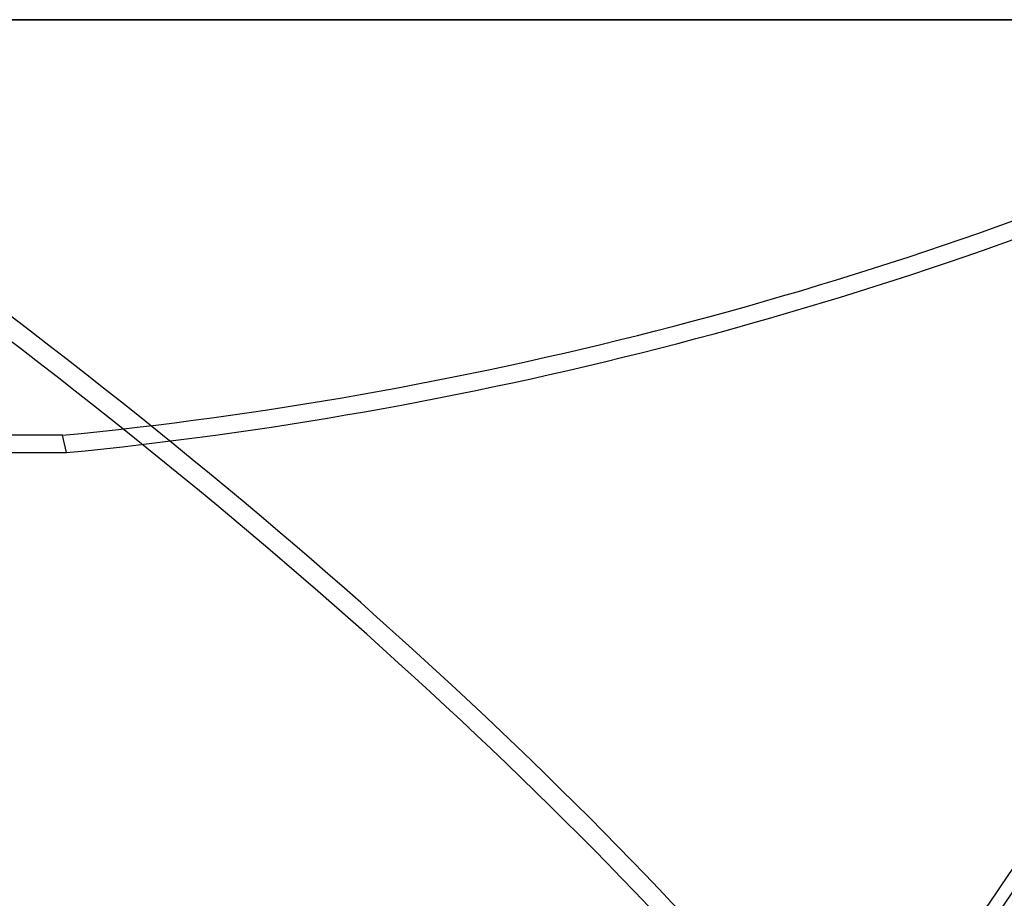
# Model space of a CAD drawing. Header units: millimetres. Extents: x -156 to 156, y -132 to 52.
# Tile 78 of 79: x 40 to 86, y 11 to 52. Entities that reach past the tile are written whole.
import ezdxf

# ---------------------------------------------------------------- set-up
doc = ezdxf.new("R2010")
doc.units = ezdxf.units.MM
doc.layers.add('MAIN-1', color=7, linetype='Continuous')

msp = doc.modelspace()

# ---------------------------------------------------------------- linework, layer by layer
at = {"layer": 'MAIN-1'}
for p, q in [((0, 52), (100, 52)), ((0, 52), (101, 52)), ((101, 52), (0, 52)), ((42.042, 32.574), (24.494, 32.574)), ((42.223, 31.765), (42.042, 32.574)), ((24.349, 31.765), (42.223, 31.765))]:
    msp.add_line(p, q, dxfattribs=at)
for centre, major_axis, ratio, start_param, end_param in [((51.684, 92.897), (101.474, 22.782), 0.559017, -1.790077, -1.245586), ((51.866, 92.088), (101.474, 22.782), 0.559017, -1.790077, -1.245586), ((-17.396, 23.405), (-109.832, 64.558), 0.345492, -2.389916, -1.814456), ((-28.623, 23.405), (-124.306, -27.908), 0.559017, 2.471958, 3.047418), ((-17.871, 22.595), (109.832, -64.558), 0.345492, 0.751677, 1.327136), ((-28.441, 22.595), (124.306, 27.908), 0.559017, -0.669634, -0.094175)]:
    msp.add_ellipse(centre, major_axis=major_axis, ratio=ratio, start_param=start_param, end_param=end_param, dxfattribs=at)

doc.saveas('drawing.dxf')
